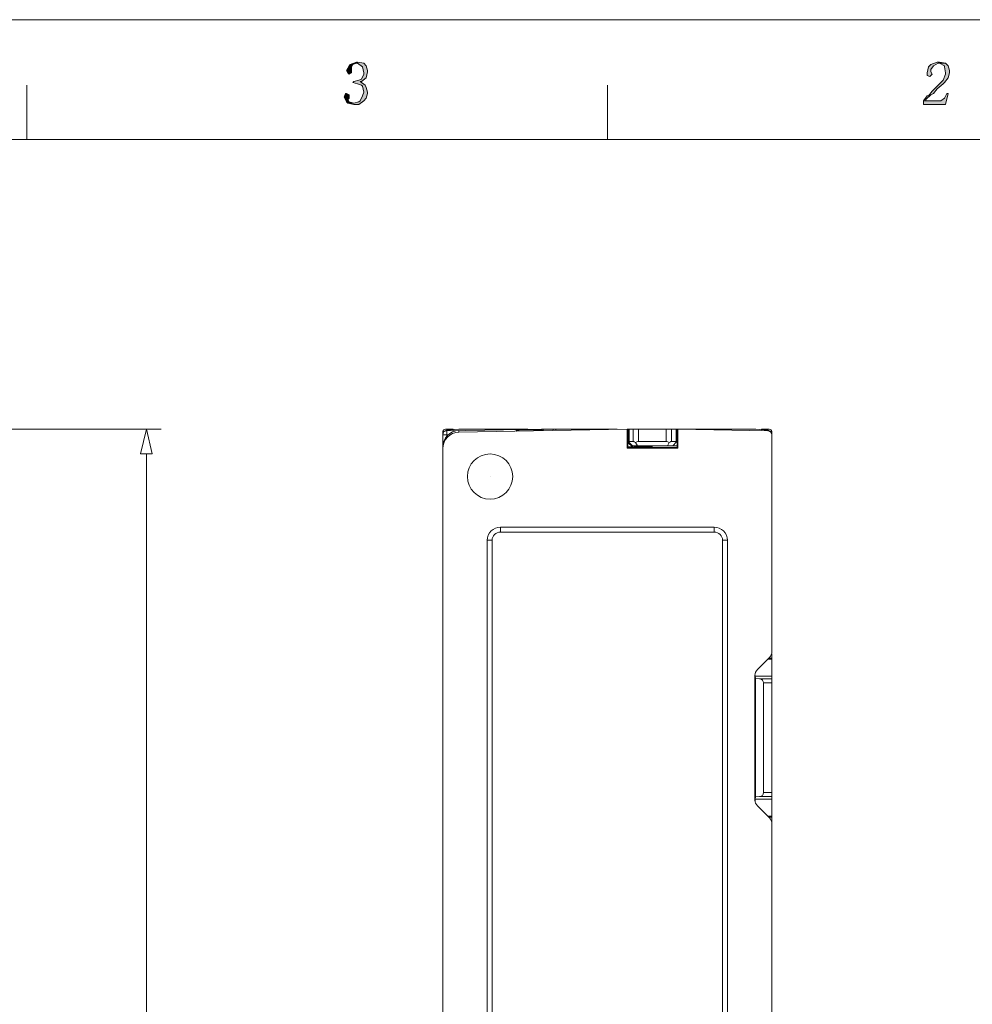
# Model space of a CAD drawing. Header units: millimetres. Extents: x -296 to 295, y -209 to 209.
# Tile 116 of 120: x 64 to 180, y 90 to 209. Entities that reach past the tile are written whole.
import ezdxf

# ---------------------------------------------------------------- set-up
doc = ezdxf.new("R2010")
doc.units = ezdxf.units.MM
doc.header["$MEASUREMENT"] = 0
doc.layers.add('layer 1', color=7, linetype='Continuous')

msp = doc.modelspace()

# ---------------------------------------------------------------- hatches: boundary and pattern name
at = {"layer": 'layer 1'}
h = msp.add_hatch(color=1, dxfattribs=at)
edge = h.paths.add_edge_path()
edge.add_spline(control_points=[(104.6753, 204.1168), (104.6753, 204.1168), (103.9277, 203.8234), (103.9277, 203.8234), (103.9277, 203.8234), (103.7781, 203.6767), (103.7781, 203.6767), (103.7781, 203.6767), (103.4791, 203.0899), (103.4791, 203.0899), (103.4791, 203.0899), (103.6286, 202.7965), (103.6286, 202.7965), (103.6286, 202.7965), (103.7781, 202.6498), (103.7781, 202.6498), (103.7781, 202.6498), (104.0772, 202.7965), (104.0772, 202.7965), (104.0772, 202.7965), (104.0772, 202.9432), (104.0772, 202.9432), (104.0772, 202.9432), (104.0772, 203.0899), (104.0772, 203.0899), (104.0772, 203.0899), (104.0772, 203.53), (104.0772, 203.53), (104.0772, 203.53), (104.2267, 203.8234), (104.2267, 203.8234), (104.2267, 203.8234), (104.6753, 203.9701), (104.6753, 203.9701), (104.6753, 203.9701), (104.6753, 204.1168), (104.6753, 204.1168)], knot_values=[0, 0, 0, 0, 0.08333333, 0.08333333, 0.08333333, 0.16666667, 0.16666667, 0.16666667, 0.25, 0.25, 0.25, 0.33333333, 0.33333333, 0.33333333, 0.41666667, 0.41666667, 0.41666667, 0.5, 0.5, 0.5, 0.58333333, 0.58333333, 0.58333333, 0.66666667, 0.66666667, 0.66666667, 0.75, 0.75, 0.75, 0.83333333, 0.83333333, 0.83333333, 0.91666667, 0.91666667, 0.91666667, 1, 1, 1, 1], degree=3, periodic=1)
h = msp.add_hatch(color=1, dxfattribs=at)
edge = h.paths.add_edge_path()
edge.add_spline(control_points=[(104.8249, 204.1168), (104.8249, 204.1168), (104.6753, 204.1168), (104.6753, 204.1168), (104.6753, 204.1168), (104.6753, 203.9701), (104.6753, 203.9701), (104.6753, 203.9701), (104.8249, 203.9701), (104.8249, 203.9701), (104.8249, 203.9701), (105.423, 203.53), (105.423, 203.53), (105.423, 203.53), (105.423, 203.53), (105.423, 203.53), (105.423, 203.53), (105.5725, 202.7965), (105.5725, 202.7965), (105.5725, 202.7965), (105.5725, 202.6498), (105.5725, 202.6498), (105.5725, 202.6498), (105.2735, 202.0631), (105.2735, 202.0631), (105.2735, 202.0631), (104.9744, 201.9164), (104.9744, 201.9164), (104.9744, 201.9164), (104.3763, 201.7697), (104.3763, 201.7697), (104.3763, 201.7697), (104.2267, 201.623), (104.2267, 201.623), (104.2267, 201.623), (104.8249, 201.4763), (104.8249, 201.4763), (104.8249, 201.4763), (105.2735, 201.3296), (105.2735, 201.3296), (105.2735, 201.3296), (105.423, 201.1829), (105.423, 201.1829), (105.423, 201.1829), (105.5725, 200.4494), (105.5725, 200.4494), (105.5725, 200.4494), (105.423, 200.0094), (105.423, 200.0094), (105.423, 200.0094), (105.1239, 199.4226), (105.1239, 199.4226), (105.1239, 199.4226), (104.9744, 199.2759), (104.9744, 199.2759), (104.9744, 199.2759), (104.3763, 199.1292), (104.3763, 199.1292), (104.3763, 199.1292), (103.6286, 199.1292), (103.6286, 199.1292), (103.6286, 199.1292), (104.3763, 198.9825), (104.3763, 198.9825), (104.3763, 198.9825), (104.9744, 198.9825), (104.9744, 198.9825), (104.9744, 198.9825), (105.5725, 199.4226), (105.5725, 199.4226), (105.5725, 199.4226), (105.8716, 199.716), (105.8716, 199.716), (105.8716, 199.716), (106.0211, 200.3027), (106.0211, 200.3027), (106.0211, 200.3027), (106.0211, 200.4494), (106.0211, 200.4494), (106.0211, 200.4494), (105.8716, 201.0362), (105.8716, 201.0362), (105.8716, 201.0362), (105.7221, 201.3296), (105.7221, 201.3296), (105.7221, 201.3296), (105.1239, 201.7697), (105.1239, 201.7697), (105.1239, 201.7697), (105.2735, 201.7697), (105.2735, 201.7697), (105.2735, 201.7697), (105.8716, 202.2098), (105.8716, 202.2098), (105.8716, 202.2098), (105.8716, 202.2098), (105.8716, 202.2098), (105.8716, 202.2098), (106.0211, 202.9432), (106.0211, 202.9432), (106.0211, 202.9432), (106.0211, 203.0899), (106.0211, 203.0899), (106.0211, 203.0899), (105.8716, 203.6767), (105.8716, 203.6767), (105.8716, 203.6767), (105.5725, 203.9701), (105.5725, 203.9701), (105.5725, 203.9701), (104.8249, 204.1168), (104.8249, 204.1168)], knot_values=[0, 0, 0, 0, 0.02702703, 0.02702703, 0.02702703, 0.05405405, 0.05405405, 0.05405405, 0.08108108, 0.08108108, 0.08108108, 0.10810811, 0.10810811, 0.10810811, 0.13513514, 0.13513514, 0.13513514, 0.16216216, 0.16216216, 0.16216216, 0.18918919, 0.18918919, 0.18918919, 0.21621622, 0.21621622, 0.21621622, 0.24324324, 0.24324324, 0.24324324, 0.27027027, 0.27027027, 0.27027027, 0.2972973, 0.2972973, 0.2972973, 0.32432432, 0.32432432, 0.32432432, 0.35135135, 0.35135135, 0.35135135, 0.37837838, 0.37837838, 0.37837838, 0.40540541, 0.40540541, 0.40540541, 0.43243243, 0.43243243, 0.43243243, 0.45945946, 0.45945946, 0.45945946, 0.48648649, 0.48648649, 0.48648649, 0.51351351, 0.51351351, 0.51351351, 0.54054054, 0.54054054, 0.54054054, 0.56756757, 0.56756757, 0.56756757, 0.59459459, 0.59459459, 0.59459459, 0.62162162, 0.62162162, 0.62162162, 0.64864865, 0.64864865, 0.64864865, 0.67567568, 0.67567568, 0.67567568, 0.7027027, 0.7027027, 0.7027027, 0.72972973, 0.72972973, 0.72972973, 0.75675676, 0.75675676, 0.75675676, 0.78378378, 0.78378378, 0.78378378, 0.81081081, 0.81081081, 0.81081081, 0.83783784, 0.83783784, 0.83783784, 0.86486486, 0.86486486, 0.86486486, 0.89189189, 0.89189189, 0.89189189, 0.91891892, 0.91891892, 0.91891892, 0.94594595, 0.94594595, 0.94594595, 0.97297297, 0.97297297, 0.97297297, 1, 1, 1, 1], degree=3, periodic=1)
h = msp.add_hatch(color=1, dxfattribs=at)
edge = h.paths.add_edge_path()
edge.add_spline(control_points=[(176.2977, 203.9701), (176.2977, 203.9701), (175.4005, 203.9701), (175.4005, 203.9701), (175.4005, 203.9701), (175.55, 203.9701), (175.55, 203.9701), (175.55, 203.9701), (176.1482, 203.6767), (176.1482, 203.6767), (176.1482, 203.6767), (176.1482, 203.53), (176.1482, 203.53), (176.1482, 203.53), (176.2977, 202.7965), (176.2977, 202.7965), (176.2977, 202.7965), (176.2977, 202.6498), (176.2977, 202.6498), (176.2977, 202.6498), (175.9986, 201.9164), (175.9986, 201.9164), (175.9986, 201.9164), (175.6996, 201.623), (175.6996, 201.623), (175.6996, 201.623), (175.1014, 201.0362), (175.1014, 201.0362), (175.1014, 201.0362), (174.6528, 200.5961), (174.6528, 200.5961), (174.6528, 200.5961), (174.2042, 200.0094), (174.2042, 200.0094), (174.2042, 200.0094), (174.0547, 200.0094), (174.0547, 200.0094), (174.0547, 200.0094), (173.6061, 199.4226), (173.6061, 199.4226), (173.6061, 199.4226), (173.9051, 199.4226), (173.9051, 199.4226), (173.9051, 199.4226), (173.9051, 199.5693), (173.9051, 199.5693), (173.9051, 199.5693), (174.5033, 200.1561), (174.5033, 200.1561), (174.5033, 200.1561), (174.8023, 200.3027), (174.8023, 200.3027), (174.8023, 200.3027), (175.2509, 200.8895), (175.2509, 200.8895), (175.2509, 200.8895), (175.9986, 201.4763), (175.9986, 201.4763), (175.9986, 201.4763), (176.1482, 201.623), (176.1482, 201.623), (176.1482, 201.623), (176.5968, 202.2098), (176.5968, 202.2098), (176.5968, 202.2098), (176.7463, 202.7965), (176.7463, 202.7965), (176.7463, 202.7965), (176.7463, 203.0899), (176.7463, 203.0899), (176.7463, 203.0899), (176.5968, 203.6767), (176.5968, 203.6767), (176.5968, 203.6767), (176.2977, 203.9701), (176.2977, 203.9701)], knot_values=[0, 0, 0, 0, 0.04, 0.04, 0.04, 0.08, 0.08, 0.08, 0.12, 0.12, 0.12, 0.16, 0.16, 0.16, 0.2, 0.2, 0.2, 0.24, 0.24, 0.24, 0.28, 0.28, 0.28, 0.32, 0.32, 0.32, 0.36, 0.36, 0.36, 0.4, 0.4, 0.4, 0.44, 0.44, 0.44, 0.48, 0.48, 0.48, 0.52, 0.52, 0.52, 0.56, 0.56, 0.56, 0.6, 0.6, 0.6, 0.64, 0.64, 0.64, 0.68, 0.68, 0.68, 0.72, 0.72, 0.72, 0.76, 0.76, 0.76, 0.8, 0.8, 0.8, 0.84, 0.84, 0.84, 0.88, 0.88, 0.88, 0.92, 0.92, 0.92, 0.96, 0.96, 0.96, 1, 1, 1, 1], degree=3, periodic=1)
h = msp.add_hatch(color=1, dxfattribs=at)
edge = h.paths.add_edge_path()
edge.add_spline(control_points=[(175.55, 204.1168), (175.55, 204.1168), (175.2509, 204.1168), (175.2509, 204.1168), (175.2509, 204.1168), (174.5033, 203.8234), (174.5033, 203.8234), (174.5033, 203.8234), (174.2042, 203.53), (174.2042, 203.53), (174.2042, 203.53), (174.0547, 202.7965), (174.0547, 202.7965), (174.0547, 202.7965), (174.0547, 202.5032), (174.0547, 202.5032), (174.0547, 202.5032), (174.3537, 202.3565), (174.3537, 202.3565), (174.3537, 202.3565), (174.5033, 202.5032), (174.5033, 202.5032), (174.5033, 202.5032), (174.6528, 202.6498), (174.6528, 202.6498), (174.6528, 202.6498), (174.5033, 202.9432), (174.5033, 202.9432), (174.5033, 202.9432), (174.5033, 203.2366), (174.5033, 203.2366), (174.5033, 203.2366), (174.8023, 203.6767), (174.8023, 203.6767), (174.8023, 203.6767), (175.4005, 203.9701), (175.4005, 203.9701), (175.4005, 203.9701), (176.2977, 203.9701), (176.2977, 203.9701), (176.2977, 203.9701), (175.55, 204.1168), (175.55, 204.1168)], knot_values=[0, 0, 0, 0, 0.07142857, 0.07142857, 0.07142857, 0.14285714, 0.14285714, 0.14285714, 0.21428571, 0.21428571, 0.21428571, 0.28571429, 0.28571429, 0.28571429, 0.35714286, 0.35714286, 0.35714286, 0.42857143, 0.42857143, 0.42857143, 0.5, 0.5, 0.5, 0.57142857, 0.57142857, 0.57142857, 0.64285714, 0.64285714, 0.64285714, 0.71428571, 0.71428571, 0.71428571, 0.78571429, 0.78571429, 0.78571429, 0.85714286, 0.85714286, 0.85714286, 0.92857143, 0.92857143, 0.92857143, 1, 1, 1, 1], degree=3, periodic=1)
h = msp.add_hatch(color=1, dxfattribs=at)
edge = h.paths.add_edge_path()
edge.add_spline(control_points=[(103.4791, 200.3027), (103.4791, 200.3027), (103.3295, 200.3027), (103.3295, 200.3027), (103.3295, 200.3027), (103.18, 199.8627), (103.18, 199.8627), (103.18, 199.8627), (103.18, 199.8627), (103.18, 199.8627), (103.18, 199.8627), (103.4791, 199.2759), (103.4791, 199.2759), (103.4791, 199.2759), (103.6286, 199.1292), (103.6286, 199.1292), (103.6286, 199.1292), (104.3763, 199.1292), (104.3763, 199.1292), (104.3763, 199.1292), (103.7781, 199.2759), (103.7781, 199.2759), (103.7781, 199.2759), (103.6286, 199.5693), (103.6286, 199.5693), (103.6286, 199.5693), (103.7781, 199.716), (103.7781, 199.716), (103.7781, 199.716), (103.7781, 200.0094), (103.7781, 200.0094), (103.7781, 200.0094), (103.7781, 200.1561), (103.7781, 200.1561), (103.7781, 200.1561), (103.4791, 200.3027), (103.4791, 200.3027)], knot_values=[0, 0, 0, 0, 0.08333333, 0.08333333, 0.08333333, 0.16666667, 0.16666667, 0.16666667, 0.25, 0.25, 0.25, 0.33333333, 0.33333333, 0.33333333, 0.41666667, 0.41666667, 0.41666667, 0.5, 0.5, 0.5, 0.58333333, 0.58333333, 0.58333333, 0.66666667, 0.66666667, 0.66666667, 0.75, 0.75, 0.75, 0.83333333, 0.83333333, 0.83333333, 0.91666667, 0.91666667, 0.91666667, 1, 1, 1, 1], degree=3, periodic=1)
h = msp.add_hatch(color=1, dxfattribs=at)
edge = h.paths.add_edge_path()
edge.add_spline(control_points=[(176.5968, 200.3027), (176.5968, 200.3027), (176.4472, 200.3027), (176.4472, 200.3027), (176.4472, 200.3027), (176.1482, 199.716), (176.1482, 199.716), (176.1482, 199.716), (175.6996, 199.4226), (175.6996, 199.4226), (175.6996, 199.4226), (173.9051, 199.4226), (173.9051, 199.4226), (173.9051, 199.4226), (173.6061, 199.4226), (173.6061, 199.4226), (173.6061, 199.4226), (173.6061, 198.9825), (173.6061, 198.9825), (173.6061, 198.9825), (176.2977, 198.9825), (176.2977, 198.9825), (176.2977, 198.9825), (176.5968, 200.3027), (176.5968, 200.3027)], knot_values=[0, 0, 0, 0, 0.125, 0.125, 0.125, 0.25, 0.25, 0.25, 0.375, 0.375, 0.375, 0.5, 0.5, 0.5, 0.625, 0.625, 0.625, 0.75, 0.75, 0.75, 0.875, 0.875, 0.875, 1, 1, 1, 1], degree=3, periodic=1)
h = msp.add_hatch(color=18, dxfattribs=at)
edge = h.paths.add_edge_path()
edge.add_spline(control_points=[(128.9393, 159.4892), (128.9393, 159.4948), (128.9349, 159.4992), (128.9293, 159.4992), (128.9238, 159.4992), (128.9193, 159.4948), (128.9193, 159.4892), (128.9193, 159.4837), (128.9238, 159.4792), (128.9293, 159.4792), (128.9349, 159.4792), (128.9393, 159.4837), (128.9393, 159.4892)], knot_values=[0, 0, 0, 0, 0.25, 0.25, 0.25, 0.5, 0.5, 0.5, 0.75, 0.75, 0.75, 1, 1, 1, 1], degree=3, periodic=1)
h = msp.add_hatch(color=18, dxfattribs=at)
edge = h.paths.add_edge_path()
edge.add_spline(control_points=[(123.1885, 155.3115), (123.1885, 155.317), (123.184, 155.3215), (123.1785, 155.3215), (123.173, 155.3215), (123.1685, 155.317), (123.1685, 155.3115), (123.1685, 155.3059), (123.173, 155.3015), (123.1785, 155.3015), (123.184, 155.3015), (123.1885, 155.3059), (123.1885, 155.3115)], knot_values=[0, 0, 0, 0, 0.25, 0.25, 0.25, 0.5, 0.5, 0.5, 0.75, 0.75, 0.75, 1, 1, 1, 1], degree=3, periodic=1)
h = msp.add_hatch(color=18, dxfattribs=at)
edge = h.paths.add_edge_path()
edge.add_spline(control_points=[(118.1822, 153.7392), (118.1822, 153.7448), (118.1778, 153.7492), (118.1722, 153.7492), (118.1667, 153.7492), (118.1622, 153.7448), (118.1622, 153.7392), (118.1622, 153.7337), (118.1667, 153.7292), (118.1722, 153.7292), (118.1778, 153.7292), (118.1822, 153.7337), (118.1822, 153.7392)], knot_values=[0, 0, 0, 0, 0.25, 0.25, 0.25, 0.5, 0.5, 0.5, 0.75, 0.75, 0.75, 1, 1, 1, 1], degree=3, periodic=1)
h = msp.add_hatch(color=18, dxfattribs=at)
edge = h.paths.add_edge_path()
edge.add_spline(control_points=[(120.9322, 153.7392), (120.9322, 153.7448), (120.9278, 153.7492), (120.9222, 153.7492), (120.9167, 153.7492), (120.9122, 153.7448), (120.9122, 153.7392), (120.9122, 153.7337), (120.9167, 153.7292), (120.9222, 153.7292), (120.9278, 153.7292), (120.9322, 153.7337), (120.9322, 153.7392)], knot_values=[0, 0, 0, 0, 0.25, 0.25, 0.25, 0.5, 0.5, 0.5, 0.75, 0.75, 0.75, 1, 1, 1, 1], degree=3, periodic=1)
h = msp.add_hatch(color=18, dxfattribs=at)
edge = h.paths.add_edge_path()
edge.add_spline(control_points=[(118.676, 152.167), (118.676, 152.1725), (118.6715, 152.177), (118.666, 152.177), (118.6605, 152.177), (118.656, 152.1725), (118.656, 152.167), (118.656, 152.1615), (118.6605, 152.157), (118.666, 152.157), (118.6715, 152.157), (118.676, 152.1615), (118.676, 152.167)], knot_values=[0, 0, 0, 0, 0.25, 0.25, 0.25, 0.5, 0.5, 0.5, 0.75, 0.75, 0.75, 1, 1, 1, 1], degree=3, periodic=1)

# ---------------------------------------------------------------- linework, layer by layer
at = {"layer": 'layer 1', "color": 1, "lineweight": 0}
msp.add_open_spline([(295.3283, 209.2747), (295.3283, 209.2747), (295.3283, -208.9236), (295.3283, -208.9236), (295.3283, -208.9236), (-296.1944, -208.9236), (-296.1944, -208.9236), (-296.1944, -208.9236), (-296.1944, 209.2747), (-296.1944, 209.2747), (-296.1944, 209.2747), (295.3283, 209.2747), (295.3283, 209.2747)], degree=3, knots=[0, 0, 0, 0, 0.25, 0.25, 0.25, 0.5, 0.5, 0.5, 0.75, 0.75, 0.75, 1, 1, 1, 1], dxfattribs=at)
at = {"layer": 'layer 1', "lineweight": 0}
for points, knots in [([(104.6753, 204.1168), (104.6753, 204.1168), (103.9277, 203.8234), (103.9277, 203.8234), (103.9277, 203.8234), (103.7781, 203.6767), (103.7781, 203.6767), (103.7781, 203.6767), (103.4791, 203.0899), (103.4791, 203.0899), (103.4791, 203.0899), (103.6286, 202.7965), (103.6286, 202.7965), (103.6286, 202.7965), (103.7781, 202.6498), (103.7781, 202.6498), (103.7781, 202.6498), (104.0772, 202.7965), (104.0772, 202.7965), (104.0772, 202.7965), (104.0772, 202.9432), (104.0772, 202.9432), (104.0772, 202.9432), (104.0772, 203.0899), (104.0772, 203.0899), (104.0772, 203.0899), (104.0772, 203.53), (104.0772, 203.53), (104.0772, 203.53), (104.2267, 203.8234), (104.2267, 203.8234), (104.2267, 203.8234), (104.6753, 203.9701), (104.6753, 203.9701), (104.6753, 203.9701), (104.6753, 204.1168), (104.6753, 204.1168)], [0, 0, 0, 0, 0.08333333, 0.08333333, 0.08333333, 0.16666667, 0.16666667, 0.16666667, 0.25, 0.25, 0.25, 0.33333333, 0.33333333, 0.33333333, 0.41666667, 0.41666667, 0.41666667, 0.5, 0.5, 0.5, 0.58333333, 0.58333333, 0.58333333, 0.66666667, 0.66666667, 0.66666667, 0.75, 0.75, 0.75, 0.83333333, 0.83333333, 0.83333333, 0.91666667, 0.91666667, 0.91666667, 1, 1, 1, 1]), ([(104.8249, 204.1168), (104.8249, 204.1168), (104.6753, 204.1168), (104.6753, 204.1168), (104.6753, 204.1168), (104.6753, 203.9701), (104.6753, 203.9701), (104.6753, 203.9701), (104.8249, 203.9701), (104.8249, 203.9701), (104.8249, 203.9701), (105.423, 203.53), (105.423, 203.53), (105.423, 203.53), (105.423, 203.53), (105.423, 203.53), (105.423, 203.53), (105.5725, 202.7965), (105.5725, 202.7965), (105.5725, 202.7965), (105.5725, 202.6498), (105.5725, 202.6498), (105.5725, 202.6498), (105.2735, 202.0631), (105.2735, 202.0631), (105.2735, 202.0631), (104.9744, 201.9164), (104.9744, 201.9164), (104.9744, 201.9164), (104.3763, 201.7697), (104.3763, 201.7697), (104.3763, 201.7697), (104.2267, 201.623), (104.2267, 201.623), (104.2267, 201.623), (104.8249, 201.4763), (104.8249, 201.4763), (104.8249, 201.4763), (105.2735, 201.3296), (105.2735, 201.3296), (105.2735, 201.3296), (105.423, 201.1829), (105.423, 201.1829), (105.423, 201.1829), (105.5725, 200.4494), (105.5725, 200.4494), (105.5725, 200.4494), (105.423, 200.0094), (105.423, 200.0094), (105.423, 200.0094), (105.1239, 199.4226), (105.1239, 199.4226), (105.1239, 199.4226), (104.9744, 199.2759), (104.9744, 199.2759), (104.9744, 199.2759), (104.3763, 199.1292), (104.3763, 199.1292), (104.3763, 199.1292), (103.6286, 199.1292), (103.6286, 199.1292), (103.6286, 199.1292), (104.3763, 198.9825), (104.3763, 198.9825), (104.3763, 198.9825), (104.9744, 198.9825), (104.9744, 198.9825), (104.9744, 198.9825), (105.5725, 199.4226), (105.5725, 199.4226), (105.5725, 199.4226), (105.8716, 199.716), (105.8716, 199.716), (105.8716, 199.716), (106.0211, 200.3027), (106.0211, 200.3027), (106.0211, 200.3027), (106.0211, 200.4494), (106.0211, 200.4494), (106.0211, 200.4494), (105.8716, 201.0362), (105.8716, 201.0362), (105.8716, 201.0362), (105.7221, 201.3296), (105.7221, 201.3296), (105.7221, 201.3296), (105.1239, 201.7697), (105.1239, 201.7697), (105.1239, 201.7697), (105.2735, 201.7697), (105.2735, 201.7697), (105.2735, 201.7697), (105.8716, 202.2098), (105.8716, 202.2098), (105.8716, 202.2098), (105.8716, 202.2098), (105.8716, 202.2098), (105.8716, 202.2098), (106.0211, 202.9432), (106.0211, 202.9432), (106.0211, 202.9432), (106.0211, 203.0899), (106.0211, 203.0899), (106.0211, 203.0899), (105.8716, 203.6767), (105.8716, 203.6767), (105.8716, 203.6767), (105.5725, 203.9701), (105.5725, 203.9701), (105.5725, 203.9701), (104.8249, 204.1168), (104.8249, 204.1168)], [0, 0, 0, 0, 0.02702703, 0.02702703, 0.02702703, 0.05405405, 0.05405405, 0.05405405, 0.08108108, 0.08108108, 0.08108108, 0.10810811, 0.10810811, 0.10810811, 0.13513514, 0.13513514, 0.13513514, 0.16216216, 0.16216216, 0.16216216, 0.18918919, 0.18918919, 0.18918919, 0.21621622, 0.21621622, 0.21621622, 0.24324324, 0.24324324, 0.24324324, 0.27027027, 0.27027027, 0.27027027, 0.2972973, 0.2972973, 0.2972973, 0.32432432, 0.32432432, 0.32432432, 0.35135135, 0.35135135, 0.35135135, 0.37837838, 0.37837838, 0.37837838, 0.40540541, 0.40540541, 0.40540541, 0.43243243, 0.43243243, 0.43243243, 0.45945946, 0.45945946, 0.45945946, 0.48648649, 0.48648649, 0.48648649, 0.51351351, 0.51351351, 0.51351351, 0.54054054, 0.54054054, 0.54054054, 0.56756757, 0.56756757, 0.56756757, 0.59459459, 0.59459459, 0.59459459, 0.62162162, 0.62162162, 0.62162162, 0.64864865, 0.64864865, 0.64864865, 0.67567568, 0.67567568, 0.67567568, 0.7027027, 0.7027027, 0.7027027, 0.72972973, 0.72972973, 0.72972973, 0.75675676, 0.75675676, 0.75675676, 0.78378378, 0.78378378, 0.78378378, 0.81081081, 0.81081081, 0.81081081, 0.83783784, 0.83783784, 0.83783784, 0.86486486, 0.86486486, 0.86486486, 0.89189189, 0.89189189, 0.89189189, 0.91891892, 0.91891892, 0.91891892, 0.94594595, 0.94594595, 0.94594595, 0.97297297, 0.97297297, 0.97297297, 1, 1, 1, 1]), ([(176.2977, 203.9701), (176.2977, 203.9701), (175.4005, 203.9701), (175.4005, 203.9701), (175.4005, 203.9701), (175.55, 203.9701), (175.55, 203.9701), (175.55, 203.9701), (176.1482, 203.6767), (176.1482, 203.6767), (176.1482, 203.6767), (176.1482, 203.53), (176.1482, 203.53), (176.1482, 203.53), (176.2977, 202.7965), (176.2977, 202.7965), (176.2977, 202.7965), (176.2977, 202.6498), (176.2977, 202.6498), (176.2977, 202.6498), (175.9986, 201.9164), (175.9986, 201.9164), (175.9986, 201.9164), (175.6996, 201.623), (175.6996, 201.623), (175.6996, 201.623), (175.1014, 201.0362), (175.1014, 201.0362), (175.1014, 201.0362), (174.6528, 200.5961), (174.6528, 200.5961), (174.6528, 200.5961), (174.2042, 200.0094), (174.2042, 200.0094), (174.2042, 200.0094), (174.0547, 200.0094), (174.0547, 200.0094), (174.0547, 200.0094), (173.6061, 199.4226), (173.6061, 199.4226), (173.6061, 199.4226), (173.9051, 199.4226), (173.9051, 199.4226), (173.9051, 199.4226), (173.9051, 199.5693), (173.9051, 199.5693), (173.9051, 199.5693), (174.5033, 200.1561), (174.5033, 200.1561), (174.5033, 200.1561), (174.8023, 200.3027), (174.8023, 200.3027), (174.8023, 200.3027), (175.2509, 200.8895), (175.2509, 200.8895), (175.2509, 200.8895), (175.9986, 201.4763), (175.9986, 201.4763), (175.9986, 201.4763), (176.1482, 201.623), (176.1482, 201.623), (176.1482, 201.623), (176.5968, 202.2098), (176.5968, 202.2098), (176.5968, 202.2098), (176.7463, 202.7965), (176.7463, 202.7965), (176.7463, 202.7965), (176.7463, 203.0899), (176.7463, 203.0899), (176.7463, 203.0899), (176.5968, 203.6767), (176.5968, 203.6767), (176.5968, 203.6767), (176.2977, 203.9701), (176.2977, 203.9701)], [0, 0, 0, 0, 0.04, 0.04, 0.04, 0.08, 0.08, 0.08, 0.12, 0.12, 0.12, 0.16, 0.16, 0.16, 0.2, 0.2, 0.2, 0.24, 0.24, 0.24, 0.28, 0.28, 0.28, 0.32, 0.32, 0.32, 0.36, 0.36, 0.36, 0.4, 0.4, 0.4, 0.44, 0.44, 0.44, 0.48, 0.48, 0.48, 0.52, 0.52, 0.52, 0.56, 0.56, 0.56, 0.6, 0.6, 0.6, 0.64, 0.64, 0.64, 0.68, 0.68, 0.68, 0.72, 0.72, 0.72, 0.76, 0.76, 0.76, 0.8, 0.8, 0.8, 0.84, 0.84, 0.84, 0.88, 0.88, 0.88, 0.92, 0.92, 0.92, 0.96, 0.96, 0.96, 1, 1, 1, 1]), ([(175.55, 204.1168), (175.55, 204.1168), (175.2509, 204.1168), (175.2509, 204.1168), (175.2509, 204.1168), (174.5033, 203.8234), (174.5033, 203.8234), (174.5033, 203.8234), (174.2042, 203.53), (174.2042, 203.53), (174.2042, 203.53), (174.0547, 202.7965), (174.0547, 202.7965), (174.0547, 202.7965), (174.0547, 202.5032), (174.0547, 202.5032), (174.0547, 202.5032), (174.3537, 202.3565), (174.3537, 202.3565), (174.3537, 202.3565), (174.5033, 202.5032), (174.5033, 202.5032), (174.5033, 202.5032), (174.6528, 202.6498), (174.6528, 202.6498), (174.6528, 202.6498), (174.5033, 202.9432), (174.5033, 202.9432), (174.5033, 202.9432), (174.5033, 203.2366), (174.5033, 203.2366), (174.5033, 203.2366), (174.8023, 203.6767), (174.8023, 203.6767), (174.8023, 203.6767), (175.4005, 203.9701), (175.4005, 203.9701), (175.4005, 203.9701), (176.2977, 203.9701), (176.2977, 203.9701), (176.2977, 203.9701), (175.55, 204.1168), (175.55, 204.1168)], [0, 0, 0, 0, 0.07142857, 0.07142857, 0.07142857, 0.14285714, 0.14285714, 0.14285714, 0.21428571, 0.21428571, 0.21428571, 0.28571429, 0.28571429, 0.28571429, 0.35714286, 0.35714286, 0.35714286, 0.42857143, 0.42857143, 0.42857143, 0.5, 0.5, 0.5, 0.57142857, 0.57142857, 0.57142857, 0.64285714, 0.64285714, 0.64285714, 0.71428571, 0.71428571, 0.71428571, 0.78571429, 0.78571429, 0.78571429, 0.85714286, 0.85714286, 0.85714286, 0.92857143, 0.92857143, 0.92857143, 1, 1, 1, 1]), ([(103.4791, 200.3027), (103.4791, 200.3027), (103.3295, 200.3027), (103.3295, 200.3027), (103.3295, 200.3027), (103.18, 199.8627), (103.18, 199.8627), (103.18, 199.8627), (103.18, 199.8627), (103.18, 199.8627), (103.18, 199.8627), (103.4791, 199.2759), (103.4791, 199.2759), (103.4791, 199.2759), (103.6286, 199.1292), (103.6286, 199.1292), (103.6286, 199.1292), (104.3763, 199.1292), (104.3763, 199.1292), (104.3763, 199.1292), (103.7781, 199.2759), (103.7781, 199.2759), (103.7781, 199.2759), (103.6286, 199.5693), (103.6286, 199.5693), (103.6286, 199.5693), (103.7781, 199.716), (103.7781, 199.716), (103.7781, 199.716), (103.7781, 200.0094), (103.7781, 200.0094), (103.7781, 200.0094), (103.7781, 200.1561), (103.7781, 200.1561), (103.7781, 200.1561), (103.4791, 200.3027), (103.4791, 200.3027)], [0, 0, 0, 0, 0.08333333, 0.08333333, 0.08333333, 0.16666667, 0.16666667, 0.16666667, 0.25, 0.25, 0.25, 0.33333333, 0.33333333, 0.33333333, 0.41666667, 0.41666667, 0.41666667, 0.5, 0.5, 0.5, 0.58333333, 0.58333333, 0.58333333, 0.66666667, 0.66666667, 0.66666667, 0.75, 0.75, 0.75, 0.83333333, 0.83333333, 0.83333333, 0.91666667, 0.91666667, 0.91666667, 1, 1, 1, 1]), ([(176.5968, 200.3027), (176.5968, 200.3027), (176.4472, 200.3027), (176.4472, 200.3027), (176.4472, 200.3027), (176.1482, 199.716), (176.1482, 199.716), (176.1482, 199.716), (175.6996, 199.4226), (175.6996, 199.4226), (175.6996, 199.4226), (173.9051, 199.4226), (173.9051, 199.4226), (173.9051, 199.4226), (173.6061, 199.4226), (173.6061, 199.4226), (173.6061, 199.4226), (173.6061, 198.9825), (173.6061, 198.9825), (173.6061, 198.9825), (176.2977, 198.9825), (176.2977, 198.9825), (176.2977, 198.9825), (176.5968, 200.3027), (176.5968, 200.3027)], [0, 0, 0, 0, 0.125, 0.125, 0.125, 0.25, 0.25, 0.25, 0.375, 0.375, 0.375, 0.5, 0.5, 0.5, 0.625, 0.625, 0.625, 0.75, 0.75, 0.75, 0.875, 0.875, 0.875, 1, 1, 1, 1])]:
    msp.add_open_spline(points, degree=3, knots=knots, dxfattribs=at)
at = {"layer": 'layer 1', "color": 1, "lineweight": 0}
for points in [[(64.6024, 201.3296), (64.6024, 201.3296), (64.6024, 194.7284), (64.6024, 194.7284)], [(135.178, 201.3296), (135.178, 201.3296), (135.178, 194.7284), (135.178, 194.7284)]]:
    msp.add_open_spline(points, degree=3, dxfattribs=at)
at = {"layer": 'layer 1', "color": 5, "lineweight": 0}
msp.add_open_spline([(-281.2487, 194.7284), (-281.2487, 194.7284), (-281.2487, -197.0649), (-281.2487, -197.0649), (-281.2487, -197.0649), (283.3586, -197.0649), (283.3586, -197.0649)], degree=3, knots=[0, 0, 0, 0, 0.5, 0.5, 0.5, 1, 1, 1, 1], dxfattribs=at)
msp.add_open_spline([(283.3586, 194.7284), (283.3586, 194.7284), (-281.2487, 194.7284), (-281.2487, 194.7284)], degree=3, dxfattribs=at)
at = {"layer": 'layer 1', "lineweight": 0}
for points in [[(-26.3534, 159.4892), (-26.3534, 159.4892), (80.9354, 159.4892), (80.9354, 159.4892)], [(79.1403, 156.4892), (79.1403, 156.4892), (79.1403, 2.4892), (79.1403, 2.4892)]]:
    msp.add_open_spline(points, degree=3, dxfattribs=at)
at = {"layer": 'layer 1', "lineweight": 9}
for points, knots in [([(79.8584, 156.4892), (79.8584, 156.4892), (78.4223, 156.4892), (78.4223, 156.4892), (78.4223, 156.4892), (79.1403, 159.4892), (79.1403, 159.4892)], [0, 0, 0, 0, 0.5, 0.5, 0.5, 1, 1, 1, 1]), ([(115.6635, 159.3051), (115.6627, 159.3051), (115.6628, 159.3038), (115.6629, 159.3027), (115.6631, 159.2994), (115.6627, 159.2976), (115.6624, 159.2955), (115.662, 159.292), (115.662, 159.2877), (115.662, 159.2835), (115.662, 159.2778), (115.6618, 159.2724), (115.6617, 159.267), (115.6613, 159.2518), (115.6613, 159.2362), (115.6613, 159.2208), (115.6614, 159.1999), (115.6614, 159.1793), (115.6614, 159.1586), (115.6615, 159.1334), (115.6617, 159.1081), (115.6619, 159.0829), (115.6622, 159.054), (115.6625, 159.0252), (115.6629, 158.9964), (115.6636, 158.9327), (115.6646, 158.8689), (115.6657, 158.8052)], [0, 0, 0, 0, 0.11111111, 0.11111111, 0.11111111, 0.22222222, 0.22222222, 0.22222222, 0.33333333, 0.33333333, 0.33333333, 0.44444444, 0.44444444, 0.44444444, 0.55555556, 0.55555556, 0.55555556, 0.66666667, 0.66666667, 0.66666667, 0.77777778, 0.77777778, 0.77777778, 0.88888889, 0.88888889, 0.88888889, 1, 1, 1, 1]), ([(117.1373, 159.3308), (117.1362, 159.3308), (117.1365, 159.3291), (117.1366, 159.3275), (117.1371, 159.3231), (117.1364, 159.3207), (117.1361, 159.3178), (117.1355, 159.3131), (117.1356, 159.3073), (117.1356, 159.3017), (117.1357, 159.294), (117.1355, 159.2868), (117.1353, 159.2795), (117.135, 159.2592), (117.1351, 159.2384), (117.1352, 159.2178), (117.1353, 159.1904), (117.1353, 159.1633), (117.1355, 159.1361)], [0, 0, 0, 0, 0.16666667, 0.16666667, 0.16666667, 0.33333333, 0.33333333, 0.33333333, 0.5, 0.5, 0.5, 0.66666667, 0.66666667, 0.66666667, 0.83333333, 0.83333333, 0.83333333, 1, 1, 1, 1]), ([(127.1893, 159.3616), (127.1867, 159.3626), (127.1844, 159.3636), (127.1818, 159.3649), (127.1773, 159.3674), (127.1722, 159.371), (127.1722, 159.3759)], [0, 0, 0, 0, 0.5, 0.5, 0.5, 1, 1, 1, 1]), ([(127.3187, 159.3428), (127.3088, 159.3434), (127.299, 159.3442), (127.2891, 159.345), (127.2655, 159.347), (127.242, 159.3495), (127.2187, 159.3539)], [0, 0, 0, 0, 0.5, 0.5, 0.5, 1, 1, 1, 1]), ([(128.9393, 159.4892), (128.9393, 159.4948), (128.9349, 159.4992), (128.9293, 159.4992), (128.9238, 159.4992), (128.9193, 159.4948), (128.9193, 159.4892), (128.9193, 159.4837), (128.9238, 159.4792), (128.9293, 159.4792), (128.9349, 159.4792), (128.9393, 159.4837), (128.9393, 159.4892)], [0, 0, 0, 0, 0.25, 0.25, 0.25, 0.5, 0.5, 0.5, 0.75, 0.75, 0.75, 1, 1, 1, 1]), ([(137.6722, 157.2805), (137.8806, 157.2769), (138.089, 157.2716), (138.2974, 157.2688), (138.5059, 157.266), (138.7144, 157.2657), (138.9228, 157.2623), (139.1312, 157.259), (139.3396, 157.2526), (139.5477, 157.241), (139.7559, 157.2293), (139.9638, 157.2124), (140.1722, 157.2088)], [0, 0, 0, 0, 0.25, 0.25, 0.25, 0.5, 0.5, 0.5, 0.75, 0.75, 0.75, 1, 1, 1, 1]), ([(138.3223, 157.9892), (138.3644, 157.9893), (138.4059, 157.9772), (138.4456, 157.9622), (138.4985, 157.9422), (138.5482, 157.9169), (138.5967, 157.889)], [0, 0, 0, 0, 0.5, 0.5, 0.5, 1, 1, 1, 1]), ([(138.4515, 157.3446), (138.4518, 157.3466), (138.4483, 157.3454), (138.4453, 157.3446), (138.437, 157.3425), (138.433, 157.344), (138.428, 157.3447), (138.4206, 157.3457), (138.4112, 157.345), (138.4023, 157.3447), (138.3919, 157.3444), (138.3823, 157.3447), (138.3722, 157.3447)], [0, 0, 0, 0, 0.25, 0.25, 0.25, 0.5, 0.5, 0.5, 0.75, 0.75, 0.75, 1, 1, 1, 1]), ([(142.6978, 157.889), (142.7463, 157.9169), (142.796, 157.9422), (142.8488, 157.9622), (142.8886, 157.9772), (142.9301, 157.9893), (142.9722, 157.9892)], [0, 0, 0, 0, 0.5, 0.5, 0.5, 1, 1, 1, 1]), ([(143.5212, 157.9875), (143.529, 157.9875), (143.5368, 157.9871), (143.5446, 157.9859), (143.5637, 157.9829), (143.583, 157.9753), (143.5965, 157.9619)], [0, 0, 0, 0, 0.5, 0.5, 0.5, 1, 1, 1, 1]), ([(123.6722, 153.7392), (123.6722, 155.258), (122.441, 156.4892), (120.9222, 156.4892), (119.4035, 156.4892), (118.1722, 155.258), (118.1722, 153.7392), (118.1722, 152.2205), (119.4034, 150.9892), (120.9222, 150.9892), (122.441, 150.9892), (123.6722, 152.2204), (123.6722, 153.7392)], [0, 0, 0, 0, 0.25, 0.25, 0.25, 0.5, 0.5, 0.5, 0.75, 0.75, 0.75, 1, 1, 1, 1]), ([(123.1885, 155.3115), (123.1885, 155.317), (123.184, 155.3215), (123.1785, 155.3215), (123.173, 155.3215), (123.1685, 155.317), (123.1685, 155.3115), (123.1685, 155.3059), (123.173, 155.3015), (123.1785, 155.3015), (123.184, 155.3015), (123.1885, 155.3059), (123.1885, 155.3115)], [0, 0, 0, 0, 0.25, 0.25, 0.25, 0.5, 0.5, 0.5, 0.75, 0.75, 0.75, 1, 1, 1, 1]), ([(118.1822, 153.7392), (118.1822, 153.7448), (118.1778, 153.7492), (118.1722, 153.7492), (118.1667, 153.7492), (118.1622, 153.7448), (118.1622, 153.7392), (118.1622, 153.7337), (118.1667, 153.7292), (118.1722, 153.7292), (118.1778, 153.7292), (118.1822, 153.7337), (118.1822, 153.7392)], [0, 0, 0, 0, 0.25, 0.25, 0.25, 0.5, 0.5, 0.5, 0.75, 0.75, 0.75, 1, 1, 1, 1]), ([(120.9322, 153.7392), (120.9322, 153.7448), (120.9278, 153.7492), (120.9222, 153.7492), (120.9167, 153.7492), (120.9122, 153.7448), (120.9122, 153.7392), (120.9122, 153.7337), (120.9167, 153.7292), (120.9222, 153.7292), (120.9278, 153.7292), (120.9322, 153.7337), (120.9322, 153.7392)], [0, 0, 0, 0, 0.25, 0.25, 0.25, 0.5, 0.5, 0.5, 0.75, 0.75, 0.75, 1, 1, 1, 1]), ([(118.676, 152.167), (118.676, 152.1725), (118.6715, 152.177), (118.666, 152.177), (118.6605, 152.177), (118.656, 152.1725), (118.656, 152.167), (118.656, 152.1615), (118.6605, 152.157), (118.666, 152.157), (118.6715, 152.157), (118.676, 152.1615), (118.676, 152.167)], [0, 0, 0, 0, 0.25, 0.25, 0.25, 0.5, 0.5, 0.5, 0.75, 0.75, 0.75, 1, 1, 1, 1]), ([(122.1722, 147.5851), (121.749, 147.5851), (121.3431, 147.417), (121.0438, 147.1177), (120.7445, 146.8184), (120.5764, 146.4125), (120.5764, 145.9892)], [0, 0, 0, 0, 0.5, 0.5, 0.5, 1, 1, 1, 1]), ([(149.7681, 145.9892), (149.7681, 146.4125), (149.6, 146.8184), (149.3007, 147.1177), (149.0014, 147.417), (148.5955, 147.5851), (148.1722, 147.5851)], [0, 0, 0, 0, 0.5, 0.5, 0.5, 1, 1, 1, 1]), ([(122.1722, 146.9892), (121.907, 146.9892), (121.6527, 146.8839), (121.4651, 146.6963), (121.2776, 146.5088), (121.1722, 146.2545), (121.1722, 145.9892)], [0, 0, 0, 0, 0.5, 0.5, 0.5, 1, 1, 1, 1]), ([(149.1722, 145.9892), (149.1722, 146.2545), (149.0669, 146.5088), (148.8793, 146.6963), (148.6918, 146.8839), (148.4375, 146.9892), (148.1722, 146.9892)], [0, 0, 0, 0, 0.5, 0.5, 0.5, 1, 1, 1, 1])]:
    msp.add_open_spline(points, degree=3, knots=knots, dxfattribs=at)
for points in [[(79.1403, 159.4892), (79.1403, 159.4892), (79.8584, 156.4892), (79.8584, 156.4892)], [(115.6287, 159.3586), (115.3704, 159.336), (115.1722, 159.1197), (115.1722, 158.8605)], [(117.1373, 159.3308), (116.0465, 159.3118), (115.1722, 158.4221), (115.1722, 157.3311)], [(115.6635, 159.3051), (115.3908, 159.3003), (115.1722, 159.0779), (115.1722, 158.8052)], [(115.1817, 159.2392), (115.1798, 159.2255), (115.1788, 159.2116), (115.1788, 159.1977)], [(115.1788, 159.1977), (115.1788, 159.1977), (115.1788, 158.9026), (115.1788, 158.9026)], [(115.4834, 159.4892), (115.3348, 159.4892), (115.2062, 159.3826), (115.1817, 159.2392)], [(115.2622, 159.2392), (115.2622, 159.2392), (115.1817, 159.2392), (115.1817, 159.2392)], [(115.2622, 159.1892), (115.2622, 159.1892), (115.2622, 159.2392), (115.2622, 159.2392)], [(115.4834, 159.4892), (115.4834, 159.4892), (116.3735, 159.4892), (116.3735, 159.4892)], [(117.1222, 159.4892), (117.1222, 159.4892), (115.6287, 159.3586), (115.6287, 159.3586)], [(115.665, 159.3051), (115.665, 159.3051), (127.1722, 159.506), (127.1722, 159.506)], [(116.3701, 159.4234), (116.3701, 159.4234), (116.3735, 159.4892), (116.3735, 159.4892)], [(116.4851, 159.4335), (116.4851, 159.4335), (116.3735, 159.4892), (116.3735, 159.4892)], [(125.5151, 159.4892), (125.5151, 159.4892), (117.1222, 159.4892), (117.1222, 159.4892)], [(117.1373, 159.1308), (117.1373, 159.1308), (137.5845, 159.488), (137.5845, 159.488)], [(124.4572, 159.4586), (124.3021, 159.4559), (124.157, 159.3813), (124.0645, 159.2566)], [(124.2335, 159.3245), (124.1904, 159.3079), (124.1498, 159.2853), (124.1129, 159.2574)], [(124.4094, 159.3577), (124.3497, 159.3573), (124.2892, 159.3459), (124.2335, 159.3245)], [(124.3563, 159.2568), (124.3563, 159.2568), (124.4094, 159.3578), (124.4094, 159.3578)], [(124.4094, 159.3578), (124.4094, 159.3578), (124.4572, 159.4586), (124.4572, 159.4586)], [(124.4094, 159.3578), (124.4094, 159.3578), (127.1722, 159.406), (127.1722, 159.406)], [(127.1722, 159.3954), (127.1722, 159.3954), (127.1722, 159.506), (127.1722, 159.506)], [(127.1722, 159.4892), (127.1722, 159.4892), (127.2052, 159.4892), (127.2052, 159.4892)], [(127.2187, 159.3539), (127.2088, 159.3558), (127.1988, 159.3581), (127.1893, 159.3616)], [(127.2222, 159.4892), (127.2222, 159.4892), (127.2222, 159.3758), (127.2222, 159.3758)], [(127.2222, 159.4892), (127.2222, 159.4892), (136.3687, 159.4892), (136.3687, 159.4892)], [(127.3687, 159.3428), (127.3687, 159.3428), (127.3687, 159.4892), (127.3687, 159.4892)], [(128.5758, 159.4892), (128.5758, 159.4892), (128.5758, 159.3306), (128.5758, 159.3306)], [(128.9293, 159.3403), (128.9293, 159.3403), (128.9293, 159.4892), (128.9293, 159.4892)], [(137.6722, 159.4892), (137.6722, 159.4892), (137.5845, 159.4877), (137.5845, 159.4877)], [(137.5845, 159.488), (137.5845, 159.488), (137.5845, 157.1895), (137.5845, 157.1895)], [(137.6722, 157.1806), (137.6722, 157.1806), (137.6722, 159.4891), (137.6722, 159.4891)], [(137.7222, 159.4892), (137.7222, 159.4892), (137.7222, 157.9875), (137.7222, 157.9875)], [(137.7222, 159.4892), (137.7222, 159.4892), (143.6722, 159.4892), (143.6722, 159.4892)], [(137.8227, 157.9877), (137.8227, 157.9877), (137.8227, 159.4892), (137.8227, 159.4892)], [(138.3218, 159.4892), (138.3218, 159.4892), (138.3218, 157.9892), (138.3218, 157.9892)], [(138.9713, 157.9894), (138.9713, 157.9894), (138.9713, 159.4892), (138.9713, 159.4892)], [(142.3232, 159.4892), (142.3232, 159.4892), (142.3232, 157.9894), (142.3232, 157.9894)], [(142.9727, 157.9892), (142.9727, 157.9892), (142.9727, 159.4892), (142.9727, 159.4892)], [(143.5218, 159.4892), (143.5218, 159.4892), (143.5218, 157.9875), (143.5218, 157.9875)], [(143.6222, 157.9873), (143.6222, 157.9873), (143.6222, 159.4892), (143.6222, 159.4892)], [(143.76, 159.4877), (143.76, 159.4877), (143.6722, 159.4892), (143.6722, 159.4892)], [(143.6722, 159.489), (143.6722, 159.489), (143.6722, 157.1948), (143.6722, 157.1948)], [(143.7599, 157.1895), (143.7599, 157.1895), (143.7599, 159.488), (143.7599, 159.488)], [(143.7599, 159.488), (143.7599, 159.488), (154.678, 159.2971), (154.678, 159.2971)], [(153.2222, 159.4892), (153.2222, 159.4892), (143.76, 159.4892), (143.76, 159.4892)], [(154.7158, 159.3586), (154.7158, 159.3586), (153.2222, 159.4892), (153.2222, 159.4892)], [(153.8594, 159.4335), (153.8594, 159.4335), (153.971, 159.4892), (153.971, 159.4892)], [(153.971, 159.4892), (153.971, 159.4892), (153.9744, 159.4234), (153.9744, 159.4234)], [(153.971, 159.4892), (153.971, 159.4892), (154.861, 159.4892), (154.861, 159.4892)], [(155.1722, 158.7972), (155.1722, 159.0711), (154.9518, 159.294), (154.678, 159.2971)], [(155.1722, 158.8605), (155.1722, 159.1197), (154.9741, 159.336), (154.7158, 159.3586)], [(155.1628, 159.2392), (155.1383, 159.3826), (155.0097, 159.4892), (154.861, 159.4892)], [(155.0822, 159.2392), (155.0822, 159.2392), (155.0822, 159.1892), (155.0822, 159.1892)], [(155.1628, 159.2392), (155.1628, 159.2392), (155.0822, 159.2392), (155.0822, 159.2392)], [(155.1657, 159.1977), (155.1657, 159.2116), (155.1647, 159.2255), (155.1628, 159.2392)], [(155.1657, 158.9026), (155.1657, 158.9026), (155.1657, 159.1977), (155.1657, 159.1977)], [(117.1373, 159.1308), (116.0465, 159.1118), (115.1722, 158.2221), (115.1722, 157.1311)], [(115.1722, 157.3311), (115.1722, 157.3311), (115.1722, 158.8605), (115.1722, 158.8605)], [(115.6665, 158.8052), (115.6665, 158.8052), (115.1722, 158.8052), (115.1722, 158.8052)], [(115.6665, 158.8052), (115.6665, 158.8052), (115.8537, 158.8084), (115.8537, 158.8084)], [(115.6665, 158.8052), (115.6665, 158.8052), (115.6665, 158.618), (115.6665, 158.618)], [(155.1722, 158.7972), (155.1722, 158.7972), (155.1722, 132.4535), (155.1722, 132.4535)], [(115.1722, 1.6639), (115.1722, 1.6639), (115.1722, 157.1311), (115.1722, 157.1311)], [(137.5845, 157.1895), (137.5845, 157.1895), (143.7599, 157.1895), (143.7599, 157.1895)], [(138.2231, 157.3517), (138.2231, 157.3517), (137.6721, 157.3507), (137.6721, 157.3507)], [(137.6845, 157.8907), (137.6845, 157.8907), (137.7181, 157.8574), (137.7181, 157.8574)], [(137.6845, 157.8907), (137.6845, 157.8907), (138.2231, 157.3517), (138.2231, 157.3517)], [(137.7181, 157.8574), (137.7181, 157.8574), (137.7222, 157.8533), (137.7222, 157.8533)], [(137.7222, 157.8533), (137.7222, 157.8533), (137.7222, 157.962), (137.7222, 157.962)], [(137.748, 157.962), (137.7599, 157.974), (137.7766, 157.9815), (137.7932, 157.9849)], [(137.748, 157.962), (137.748, 157.962), (138.2231, 157.4867), (138.2231, 157.4867)], [(137.7932, 157.9849), (137.8031, 157.9869), (137.8132, 157.9877), (137.8233, 157.9877)], [(137.8227, 157.9877), (137.8227, 157.9877), (138.3218, 157.9892), (138.3218, 157.9892)], [(138.8274, 157.4885), (138.8274, 157.4885), (138.2231, 157.4867), (138.2231, 157.4867)], [(138.2231, 157.3517), (138.2231, 157.3517), (138.2231, 157.4867), (138.2231, 157.4867)], [(140.6794, 157.3325), (140.6794, 157.3325), (138.4511, 157.3325), (138.4511, 157.3325)], [(138.9713, 157.9894), (138.8398, 157.9894), (138.7106, 157.9548), (138.5967, 157.889)], [(138.5967, 157.889), (138.5967, 157.889), (138.8274, 157.4885), (138.8274, 157.4885)], [(138.8274, 157.4885), (138.8274, 157.4885), (142.467, 157.4885), (142.467, 157.4885)], [(138.9713, 157.9894), (138.9713, 157.9894), (142.3232, 157.9894), (142.3232, 157.9894)], [(140.1722, 157.2618), (140.1722, 157.2618), (143.6722, 157.2618), (143.6722, 157.2618)], [(143.1214, 157.4696), (143.1214, 157.4696), (140.7722, 157.4696), (140.7722, 157.4696)], [(142.6978, 157.889), (142.5839, 157.9548), (142.4547, 157.9894), (142.3232, 157.9894)], [(142.6978, 157.889), (142.6978, 157.889), (142.467, 157.4885), (142.467, 157.4885)], [(143.1214, 157.4866), (143.1214, 157.4866), (142.467, 157.4885), (142.467, 157.4885)], [(142.9727, 157.9892), (142.9727, 157.9892), (143.5218, 157.9875), (143.5218, 157.9875)], [(143.5965, 157.9619), (143.5965, 157.9619), (143.1214, 157.4866), (143.1214, 157.4866)], [(143.6722, 157.4798), (143.6722, 157.4798), (143.1214, 157.4798), (143.1214, 157.4798)], [(143.6193, 157.9845), (143.6193, 157.9845), (143.6222, 157.9873), (143.6222, 157.9873)], [(143.6222, 157.9807), (143.6222, 157.9807), (143.6722, 157.9807), (143.6722, 157.9807)], [(122.1722, 147.5851), (122.1722, 147.5851), (122.1722, 146.9892), (122.1722, 146.9892)], [(148.1722, 147.5851), (148.1722, 147.5851), (122.1722, 147.5851), (122.1722, 147.5851)], [(148.1722, 146.9892), (148.1722, 146.9892), (148.1722, 147.5851), (148.1722, 147.5851)], [(122.1722, 146.9892), (122.1722, 146.9892), (148.1722, 146.9892), (148.1722, 146.9892)], [(120.5764, 145.9892), (120.5764, 145.9892), (120.5764, 12.9892), (120.5764, 12.9892)], [(121.1722, 145.9892), (121.1722, 145.9892), (120.5764, 145.9892), (120.5764, 145.9892)], [(121.1722, 12.9892), (121.1722, 12.9892), (121.1722, 145.9892), (121.1722, 145.9892)], [(149.1722, 145.9892), (149.1722, 145.9892), (149.1722, 12.9892), (149.1722, 12.9892)], [(149.7681, 145.9892), (149.7681, 145.9892), (149.1722, 145.9892), (149.1722, 145.9892)], [(149.7681, 12.9892), (149.7681, 12.9892), (149.7681, 145.9892), (149.7681, 145.9892)], [(154.8793, 131.7463), (154.8793, 131.7463), (153.4151, 130.2821), (153.4151, 130.2821)], [(154.8793, 131.7463), (155.0669, 131.9339), (155.1722, 132.1882), (155.1722, 132.4535)], [(155.1722, 132.1572), (155.1722, 132.1572), (155.1226, 132.1572), (155.1226, 132.1572)], [(155.1722, 111.8213), (155.1722, 111.8213), (155.1722, 132.1572), (155.1722, 132.1572)], [(155.1722, 131.5241), (155.1722, 131.5241), (154.6571, 131.5241), (154.6571, 131.5241)], [(154.7905, 131.6575), (154.7905, 131.6575), (155.1722, 131.6575), (155.1722, 131.6575)], [(153.4151, 130.2821), (153.2276, 130.0946), (153.1222, 129.8402), (153.1222, 129.575)], [(153.1222, 114.4035), (153.1222, 114.4035), (153.1222, 129.575), (153.1222, 129.575)], [(153.1555, 129.5432), (153.1557, 129.4892), (153.1559, 129.459), (153.1562, 129.4543)], [(153.1705, 129.168), (153.1705, 129.168), (153.1562, 129.4543), (153.1562, 129.4543)], [(153.1562, 129.4543), (153.1562, 129.4543), (155.1722, 129.4543), (155.1722, 129.4543)], [(153.1705, 129.168), (153.1705, 129.168), (153.1705, 114.8105), (153.1705, 114.8105)], [(153.1705, 129.168), (153.1705, 129.168), (153.6888, 129.1499), (153.6888, 129.1499)], [(155.1722, 129.1499), (155.1722, 129.1499), (153.6888, 129.1499), (153.6888, 129.1499)], [(154.1722, 128.6502), (154.1722, 128.9196), (153.9585, 129.1405), (153.6888, 129.1499)], [(154.1722, 128.6502), (154.1722, 128.6502), (154.1722, 115.3283), (154.1722, 115.3283)], [(154.1722, 128.6502), (154.1722, 128.6502), (155.1722, 128.6502), (155.1722, 128.6502)], [(153.167, 126.4885), (153.167, 126.4885), (153.1222, 126.4892), (153.1222, 126.4892)], [(153.1222, 117.4892), (153.1222, 117.4892), (153.167, 117.49), (153.167, 117.49)], [(153.6888, 114.8286), (153.9585, 114.838), (154.1722, 115.0589), (154.1722, 115.3283)], [(155.1722, 115.3283), (155.1722, 115.3283), (154.1722, 115.3283), (154.1722, 115.3283)], [(153.1222, 114.4035), (153.1222, 114.1382), (153.2276, 113.8839), (153.4151, 113.6963)], [(153.1562, 114.5241), (153.1557, 114.5148), (153.1553, 114.4016), (153.1549, 114.2086)], [(153.1562, 114.5241), (153.1562, 114.5241), (153.1705, 114.8105), (153.1705, 114.8105)], [(155.1722, 114.5241), (155.1722, 114.5241), (153.1562, 114.5241), (153.1562, 114.5241)], [(153.6888, 114.8286), (153.6888, 114.8286), (153.1705, 114.8105), (153.1705, 114.8105)], [(153.6888, 114.8286), (153.6888, 114.8286), (155.1722, 114.8286), (155.1722, 114.8286)], [(153.4151, 113.6963), (153.4151, 113.6963), (154.8793, 112.2321), (154.8793, 112.2321)], [(154.6571, 112.4543), (154.6571, 112.4543), (155.1722, 112.4543), (155.1722, 112.4543)], [(155.1722, 112.321), (155.1722, 112.321), (154.7905, 112.321), (154.7905, 112.321)], [(155.1722, 111.525), (155.1722, 111.7902), (155.0669, 112.0446), (154.8793, 112.2321)], [(155.1226, 111.8213), (155.1226, 111.8213), (155.1722, 111.8213), (155.1722, 111.8213)], [(155.1722, 111.525), (155.1722, 111.525), (155.1722, 47.4535), (155.1722, 47.4535)]]:
    msp.add_open_spline(points, degree=3, dxfattribs=at)

doc.saveas('drawing.dxf')
